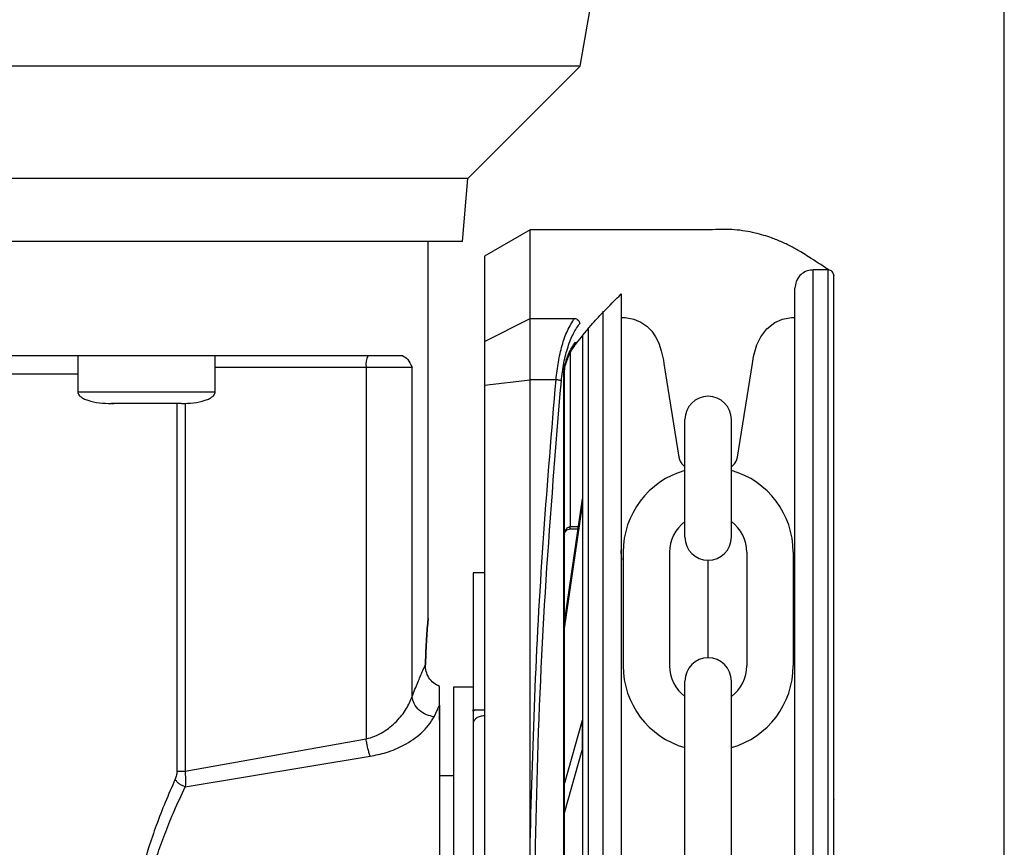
# Model space of a CAD drawing. Header units: inches. Extents: x 170 to 312, y 215 to 248.
# Tile 195 of 256: x 201.408 to 201.567, y 224.117 to 224.25. Entities that reach past the tile are written whole.
import ezdxf

# ---------------------------------------------------------------- set-up
doc = ezdxf.new("R2010")
doc.units = ezdxf.units.IN
doc.header["$LTSCALE"] = 0.25
doc.header["$MEASUREMENT"] = 0
doc.layers.add('MOTOR LH', color=7, linetype='Continuous')

msp = doc.modelspace()

# ---------------------------------------------------------------- linework, layer by layer
at = {"layer": 'MOTOR LH'}
for p, q in [((201.5671826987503, 220.6835661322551), (201.5671826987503, 224.6108812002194)), ((201.4986636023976, 224.2429158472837), (201.5073480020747, 224.2921657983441)), ((201.4805535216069, 224.2248060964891), (201.4986636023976, 224.2429158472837)), ((201.4796653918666, 224.2146558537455), (201.4805535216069, 224.2248060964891)), ((201.4906090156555, 224.2165014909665), (201.4832271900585, 224.2122394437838)), ((201.5199339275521, 224.2165019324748), (201.4906090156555, 224.2165014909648)), ((201.4906092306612, 224.2022204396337), (201.4906090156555, 224.2165014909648)), ((201.4741287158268, 224.1537552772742), (201.4741290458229, 224.2146558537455)), ((201.4832271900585, 224.2122394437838), (201.4832273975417, 224.1984580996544)), ((201.5387205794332, 224.2100430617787), (201.5363214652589, 224.2100430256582)), ((201.5363232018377, 224.094699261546), (201.5363214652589, 224.2100430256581)), ((201.538722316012, 224.0946992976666), (201.5387205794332, 224.2100430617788)), ((201.5023648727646, 224.2033727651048), (201.5023665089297, 224.0946987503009)), ((201.4832273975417, 224.1984580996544), (201.4906092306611, 224.202220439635)), ((201.4906092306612, 224.2022204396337), (201.4977764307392, 224.2022205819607)), ((201.4906093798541, 224.1923110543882), (201.4906092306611, 224.2022204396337)), ((201.5053176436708, 224.20237648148), (201.5056382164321, 224.2023707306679)), ((201.5330752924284, 224.2023707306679), (201.533368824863, 224.2023707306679)), ((201.4999657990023, 224.2006885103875), (201.4999673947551, 224.0946987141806)), ((201.4832273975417, 224.1984580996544), (201.4832275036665, 224.1914093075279)), ((201.4175750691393, 224.1962011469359), (201.4175750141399, 224.190295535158)), ((201.4397206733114, 224.190295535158), (201.4397207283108, 224.1962011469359)), ((201.4970684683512, 224.1966323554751), (201.4970688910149, 224.1685594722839)), ((201.4397207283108, 224.1943558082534), (201.4715265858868, 224.1943558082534)), ((201.4641183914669, 224.1943558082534), (201.4641180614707, 224.1343145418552)), ((201.4715262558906, 224.1411564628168), (201.4715265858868, 224.1943558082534)), ((201.4960724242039, 224.1936342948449), (201.4961457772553, 224.1936343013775)), ((201.4960754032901, 223.9957645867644), (201.4960724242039, 224.1936342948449)), ((201.4961457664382, 224.1943527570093), (201.4962235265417, 224.1947227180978)), ((201.4961457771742, 224.1936343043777), (201.496182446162, 224.1941346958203)), ((201.496148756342, 223.9957645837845), (201.4961457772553, 224.1936342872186)), ((201.4961824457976, 224.1941346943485), (201.4962213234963, 224.1944125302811)), ((201.5122060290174, 224.1949574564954), (201.5146156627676, 224.179810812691)), ((201.5240978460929, 224.179810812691), (201.5265074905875, 224.1949574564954)), ((201.4832275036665, 224.1914093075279), (201.4906093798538, 224.1923110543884)), ((201.4906105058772, 224.1175209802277), (201.4906093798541, 224.1923110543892)), ((201.4947946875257, 224.192311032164), (201.490609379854, 224.1923110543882)), ((201.4832275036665, 224.1914093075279), (201.4832304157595, 223.9979892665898)), ((201.4397206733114, 224.190295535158), (201.4175750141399, 224.190295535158)), ((201.423111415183, 224.1884501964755), (201.4233672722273, 224.1884501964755)), ((201.4246484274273, 224.1884501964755), (201.4245668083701, 224.1884501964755)), ((201.4341842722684, 224.1884501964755), (201.4326472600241, 224.1884501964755)), ((201.4335625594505, 224.1884501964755), (201.4335622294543, 224.1291375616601)), ((201.4348737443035, 224.1885337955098), (201.4348734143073, 224.1291375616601)), ((201.515602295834, 224.1669169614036), (201.515602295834, 224.1858779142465)), ((201.5231112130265, 224.1669169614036), (201.5231112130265, 224.1858779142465)), ((201.5153546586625, 224.1784589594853), (201.515602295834, 224.1782385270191)), ((201.5231112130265, 224.1782385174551), (201.5233588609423, 224.1784589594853)), ((201.4989895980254, 224.1731063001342), (201.4961463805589, 224.1535631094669)), ((201.4989895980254, 224.1731063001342), (201.4989896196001, 224.1716732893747)), ((201.4961464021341, 224.1521300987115), (201.4989896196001, 224.1716732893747)), ((201.4983281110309, 224.1685594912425), (201.4970688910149, 224.1685594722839)), ((201.4970688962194, 224.1682137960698), (201.4970688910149, 224.1685594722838)), ((201.49706889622, 224.1682137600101), (201.4982778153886, 224.1682137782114)), ((201.5056209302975, 224.1644445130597), (201.5056209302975, 224.1461300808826)), ((201.5131298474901, 224.1644445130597), (201.5131298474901, 224.1461300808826)), ((201.5255836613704, 224.1644445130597), (201.5255836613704, 224.1461300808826)), ((201.533092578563, 224.1644445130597), (201.533092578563, 224.1461300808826)), ((201.5193567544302, 224.1474120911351), (201.5193567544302, 224.1631625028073)), ((201.4832279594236, 224.1611380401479), (201.4813824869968, 224.1611380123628)), ((201.4813824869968, 224.1611380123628), (201.4813825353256, 224.1579279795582)), ((201.4832279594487, 224.1611363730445), (201.4813824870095, 224.1611363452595)), ((201.4813824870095, 224.1611363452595), (201.4813828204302, 224.1389906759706)), ((201.4759740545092, 224.1397471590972), (201.4759740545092, 224.1427989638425)), ((201.4813813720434, 224.1426823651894), (201.4782439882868, 224.1426823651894)), ((201.515602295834, 224.1053804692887), (201.515602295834, 224.1436576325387)), ((201.5231112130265, 224.1053804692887), (201.5231112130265, 224.1436576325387)), ((201.4751304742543, 224.1378965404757), (201.4759740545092, 224.1397471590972)), ((201.4759740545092, 224.1373289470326), (201.4759740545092, 224.1391012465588)), ((201.4813812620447, 224.1389912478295), (201.4832268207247, 224.1389912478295)), ((201.4813812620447, 224.1388218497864), (201.4813812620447, 224.1389912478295)), ((201.4817758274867, 224.1389912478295), (201.4813812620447, 224.1388218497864)), ((201.4813828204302, 224.1389906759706), (201.4832282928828, 224.1389907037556)), ((201.4813828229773, 224.1388215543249), (201.481382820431, 224.1389906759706)), ((201.4817772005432, 224.1389906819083), (201.4813828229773, 224.1388215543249)), ((201.4989901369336, 224.1373118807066), (201.4961467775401, 224.1271957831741)), ((201.4989901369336, 224.1373118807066), (201.4989902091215, 224.1325171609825)), ((201.4348734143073, 224.1291375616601), (201.4641180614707, 224.1343145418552)), ((201.4349142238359, 224.1266067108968), (201.4647590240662, 224.1315346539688)), ((201.4961468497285, 224.1224010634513), (201.4989902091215, 224.1325171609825)), ((201.4782439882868, 224.1283798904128), (201.4759740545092, 224.1283798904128))]:
    msp.add_line(p, q, dxfattribs=at)
at = {"layer": 'MOTOR LH', "flags": 128}
for points in [[(201.4350792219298, 224.2429158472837), (201.344575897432, 224.2429158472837), (201.3352781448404, 224.2429162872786), (201.291722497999, 224.2429162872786), (201.2838953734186, 224.2429167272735), (201.251262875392, 224.2429167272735), (201.2462598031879, 224.2429171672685), (201.2288790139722, 224.2429171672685), (201.22822045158, 224.2429176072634), (201.2281380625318, 224.2429176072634)], [(201.4986636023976, 224.2429158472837), (201.4805418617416, 224.2429158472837), (201.4755387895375, 224.2429154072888), (201.4429062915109, 224.2429154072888), (201.4350792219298, 224.2429158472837)], [(201.4805535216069, 224.2248060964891), (201.4776162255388, 224.2248060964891), (201.4753487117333, 224.2248056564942), (201.3979321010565, 224.2248056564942), (201.3894696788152, 224.2248060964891), (201.3206000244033, 224.2248060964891), (201.3125700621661, 224.224806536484), (201.2775216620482, 224.224806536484), (201.2718070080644, 224.2248069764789), (201.2491852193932, 224.2248069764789), (201.2475564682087, 224.2248074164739), (201.2462479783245, 224.2248074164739)], [(201.4796653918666, 224.2146558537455), (201.3460723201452, 224.2146558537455), (201.3375293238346, 224.2146562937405), (201.2909107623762, 224.2146562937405), (201.2843205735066, 224.2146567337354), (201.2551728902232, 224.2146567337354), (201.2523012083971, 224.2146571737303), (201.2471359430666, 224.2146571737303)], [(201.5056382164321, 224.2023707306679), (201.5059359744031, 224.2023630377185), (201.5073498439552, 224.2021113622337), (201.5085019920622, 224.201614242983), (201.5094540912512, 224.2009483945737), (201.5102337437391, 224.2001550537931), (201.5108651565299, 224.1992513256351), (201.5113851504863, 224.1981950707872), (201.5117875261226, 224.1969967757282), (201.5121166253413, 224.1954963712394), (201.5122060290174, 224.1949574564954)], [(201.5265074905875, 224.1949574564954), (201.5267007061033, 224.1960459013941), (201.5272294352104, 224.1979418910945), (201.5278359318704, 224.1992301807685), (201.5288351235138, 224.2005511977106), (201.5301151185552, 224.2015586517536), (201.5313384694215, 224.2021034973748), (201.5327922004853, 224.2023637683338), (201.5330755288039, 224.2023707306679)], [(201.3092261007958, 224.1932492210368), (201.3121606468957, 224.1932492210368), (201.3180764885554, 224.1932487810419), (201.3748156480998, 224.1932487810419), (201.3821387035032, 224.1932483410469), (201.4175750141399, 224.1932483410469)], [(201.4782439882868, 224.1426823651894), (201.4782439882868, 224.1276274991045), (201.4782438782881, 224.1233533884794), (201.4782438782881, 224.1084617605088), (201.4782437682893, 224.1030322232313), (201.4782437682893, 224.0919104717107), (201.4782436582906, 224.0863682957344), (201.4782436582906, 224.0707088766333), (201.4782435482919, 224.0660471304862), (201.4782435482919, 224.0480112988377), (201.4782434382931, 224.0470424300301), (201.4782434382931, 224.0467177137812)]]:
    msp.add_lwpolyline(points, dxfattribs=at)
at = {"layer": 'MOTOR LH'}
for centre, radius, start, end in [((201.4670156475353, 224.1948030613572), 0.002931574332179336, 151.5164735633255, 188.7755513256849), ((201.5193567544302, 224.1858779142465), 0.003754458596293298, 7.016709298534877e-15, 180), ((201.5168767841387, 224.1801689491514), 0.002289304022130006, 188.9999999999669, 228.3263490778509), ((201.5218367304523, 224.1801689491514), 0.00228930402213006, 311.6736509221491, 351.0000000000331), ((201.5193567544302, 224.1644445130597), 0.01373582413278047, 105.8627163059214, 180), ((201.5193567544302, 224.1644445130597), 0.01373582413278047, 7.016709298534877e-15, 74.13728369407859), ((201.5193567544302, 224.1644445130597), 0.006226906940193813, 127.0808355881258, 180), ((201.5193567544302, 224.1644445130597), 0.006226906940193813, 7.016709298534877e-15, 52.91916441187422), ((201.5193567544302, 224.1669169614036), 0.003754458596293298, 180, 7.016709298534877e-15), ((201.5193567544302, 224.1461300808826), 0.01373582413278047, 180, 254.1372836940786), ((201.5193567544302, 224.1461300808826), 0.006226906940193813, 180, 232.9191644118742), ((201.5193567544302, 224.1436576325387), 0.003754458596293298, 7.016709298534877e-15, 180), ((201.5193567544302, 224.1461300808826), 0.01373582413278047, 285.8627163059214, 7.016709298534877e-15), ((201.5193567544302, 224.1461300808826), 0.006226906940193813, 307.0808355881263, 7.016709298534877e-15)]:
    msp.add_arc(centre, radius, start, end, dxfattribs=at)
for points, knots in [([(201.5388406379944, 224.2100365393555), (201.5387913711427, 224.2100686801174), (201.5387421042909, 224.2101008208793), (201.5386928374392, 224.2101329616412), (201.537654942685, 224.2108100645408), (201.5366170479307, 224.2114871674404), (201.5355791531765, 224.21216427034), (201.5352174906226, 224.2124002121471), (201.5343459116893, 224.212968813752), (201.532926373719, 224.2137571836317), (201.5312969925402, 224.2145492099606), (201.5297617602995, 224.2151664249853), (201.5282972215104, 224.2156516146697), (201.5268792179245, 224.2160315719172), (201.5252983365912, 224.216343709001), (201.5236528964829, 224.2165429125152), (201.521887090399, 224.2166125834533), (201.5206622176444, 224.2165795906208), (201.5199750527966, 224.2165064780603), (201.5199339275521, 224.2165019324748)], [-0.2026574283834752, -0.2026574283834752, -0.2026574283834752, -0.2026574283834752, -0.1934736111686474, -0.1934736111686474, -0.1934736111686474, 0, 0, 0, 0.06741739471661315, 0.1624707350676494, 0.2623543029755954, 0.3670685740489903, 0.4432677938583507, 0.5291235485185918, 0.6246357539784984, 0.7298042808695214, 0.8268099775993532, 0.9437281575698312, 0.9511714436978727, 0.9511714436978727, 0.9511714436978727, 0.9511714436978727]), ([(201.5363214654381, 224.2100310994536), (201.5361708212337, 224.2100329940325), (201.5357069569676, 224.2100176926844), (201.5349335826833, 224.2097545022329), (201.5340983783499, 224.2091299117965), (201.5334865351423, 224.2081951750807), (201.5334069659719, 224.2074487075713), (201.5333687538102, 224.2070902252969)], [0.08048410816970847, 0.08048410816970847, 0.08048410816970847, 0.08048410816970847, 0.170358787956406, 0.3583268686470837, 0.5560887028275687, 0.7868168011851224, 1, 1, 1, 1]), ([(201.5396433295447, 224.2091203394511), (201.5396422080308, 224.2091537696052), (201.53963771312, 224.2092877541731), (201.5395694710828, 224.2095237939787), (201.5393865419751, 224.2097871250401), (201.539124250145, 224.2099661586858), (201.5388840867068, 224.2100464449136), (201.5387459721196, 224.2100360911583), (201.5387085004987, 224.2100332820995)], [0, 0, 0, 0, 0.06890365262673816, 0.2761586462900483, 0.4958689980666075, 0.715579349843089, 0.9228343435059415, 1, 1, 1, 1]), ([(201.5396450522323, 224.0946993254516), (201.5396449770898, 224.0996902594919), (201.5396448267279, 224.1096772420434), (201.5396446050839, 224.1243987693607), (201.5396443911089, 224.1386109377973), (201.5396441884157, 224.152073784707), (201.5396440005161, 224.1645540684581), (201.5396438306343, 224.175837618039), (201.5396436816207, 224.1857351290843), (201.5396435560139, 224.1940779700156), (201.5396434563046, 224.2007007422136), (201.5396433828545, 224.2055793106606), (201.5396433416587, 224.2083158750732), (201.5396433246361, 224.2094459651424), (201.5396433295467, 224.2091202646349), (201.5396433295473, 224.2091202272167)], [0, 0, 0, 0, 0.0833060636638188, 0.1666974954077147, 0.2499975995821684, 0.3333024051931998, 0.4166951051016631, 0.4999952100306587, 0.5833002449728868, 0.6666928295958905, 0.7499928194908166, 0.8332978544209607, 0.9166904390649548, 0.999990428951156, 1, 1, 1, 1]), ([(201.5333704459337, 224.0946992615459), (201.5333703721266, 224.0996015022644), (201.5333702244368, 224.1094110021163), (201.5333700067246, 224.1238713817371), (201.5333697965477, 224.1378312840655), (201.5333695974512, 224.1510552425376), (201.5333694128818, 224.1633143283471), (201.5333692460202, 224.1743972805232), (201.5333690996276, 224.1841206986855), (201.5333689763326, 224.1923099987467), (201.5333688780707, 224.1988366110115), (201.5333688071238, 224.2035489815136), (201.5333687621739, 224.2065346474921), (201.5333687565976, 224.2069050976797), (201.5333687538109, 224.2070902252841)], [0, 0, 0, 0, 0.08330446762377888, 0.166694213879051, 0.2499999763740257, 0.3333008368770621, 0.4166943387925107, 0.4999999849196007, 0.5833008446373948, 0.6666942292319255, 0.7499999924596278, 0.8333009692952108, 0.9166943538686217, 1, 1, 1, 1]), ([(201.4975949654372, 224.1975514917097), (201.4985443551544, 224.1987720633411), (201.5001117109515, 224.2007871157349), (201.5017243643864, 224.2025326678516), (201.5023648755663, 224.2031866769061), (201.502386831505, 224.2032090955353), (201.5024087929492, 224.2032314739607), (201.5024307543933, 224.203253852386), (201.5033930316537, 224.204234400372), (201.5043553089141, 224.205214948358), (201.5053175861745, 224.2061954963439)], [0, 0, 0, 0, 0.3080244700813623, 0.5085202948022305, 0.5085202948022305, 0.5085202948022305, 0.5153930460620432, 0.5153930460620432, 0.5153930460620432, 0.8165340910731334, 0.8165340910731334, 0.8165340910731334, 0.8165340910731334]), ([(201.5053175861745, 224.2061954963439), (201.5053175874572, 224.2061102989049), (201.5053175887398, 224.2060251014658), (201.5053175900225, 224.2059399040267), (201.5053176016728, 224.2051660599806), (201.5053176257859, 224.2035644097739), (201.5053176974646, 224.1988034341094), (201.5053177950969, 224.1923186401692), (201.5053179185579, 224.1841183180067), (201.5053180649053, 224.1743978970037), (201.5053182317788, 224.1633141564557), (201.505318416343, 224.1510554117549), (201.5053186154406, 224.1378313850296), (201.5053188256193, 224.123871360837), (201.505319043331, 224.109411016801), (201.5053191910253, 224.0996012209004), (201.5053192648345, 224.094698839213)], [-0.009409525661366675, -0.009409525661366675, -0.009409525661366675, -0.009409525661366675, 0, 0, 0, 0.08546624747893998, 0.1768922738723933, 0.268313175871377, 0.3598353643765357, 0.4512615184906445, 0.5426821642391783, 0.6342044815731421, 0.7256307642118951, 0.8170515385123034, 0.9085726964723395, 1, 1, 1, 1]), ([(201.4947946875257, 224.1923110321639), (201.4949018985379, 224.1932750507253), (201.4951207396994, 224.1952428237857), (201.4957528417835, 224.19793183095), (201.4966264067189, 224.2004196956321), (201.4973798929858, 224.2015996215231), (201.4977764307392, 224.2022205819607)], [0, 0, 0, 0, 0.2282311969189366, 0.4658698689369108, 0.7189029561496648, 0.9999999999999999, 0.9999999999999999, 0.9999999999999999, 0.9999999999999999]), ([(201.4977764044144, 224.2022205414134), (201.4978772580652, 224.202193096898), (201.4980825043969, 224.2021372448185), (201.4983496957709, 224.2019352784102), (201.4985465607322, 224.2016812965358), (201.4986001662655, 224.2014950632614), (201.4986257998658, 224.2014060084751)], [0, 0, 0, 0, 0.2523826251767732, 0.513621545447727, 0.7674189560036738, 1, 1, 1, 1]), ([(201.4956440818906, 224.1921159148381), (201.4957639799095, 224.1931066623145), (201.4960038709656, 224.1950889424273), (201.4966950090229, 224.1976776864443), (201.4975652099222, 224.1998770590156), (201.49827216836, 224.2008962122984), (201.4986257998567, 224.2014060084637)], [0, 0, 0, 0, 0.2496836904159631, 0.4995652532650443, 0.7496748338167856, 1, 1, 1, 1]), ([(201.4962235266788, 224.1947227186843), (201.4964062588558, 224.1953163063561), (201.4968702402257, 224.1968235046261), (201.4975211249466, 224.1977947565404), (201.4979156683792, 224.1983834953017)], [0, 0, 0, 0, 0.3938351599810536, 1, 1, 1, 1]), ([(201.4979156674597, 224.1983834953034), (201.4979246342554, 224.1983243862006), (201.4979424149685, 224.1982071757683), (201.4979153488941, 224.1980339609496), (201.4978649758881, 224.1979337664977), (201.4978396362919, 224.1978833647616)], [0, 0, 0, 0, 0.335804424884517, 0.6658835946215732, 1, 1, 1, 1]), ([(201.4990430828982, 224.1993524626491), (201.499043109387, 224.1975930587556), (201.4990431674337, 224.1937375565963), (201.4990432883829, 224.1857040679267), (201.4990434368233, 224.1758446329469), (201.4990436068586, 224.1645508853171), (201.4990437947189, 224.1520732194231), (201.499043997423, 224.1386096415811), (201.4990442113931, 224.1243977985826), (201.4990444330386, 224.1096761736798), (201.4990445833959, 224.0996895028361), (201.4990446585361, 224.0946987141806)], [0, 0, 0, 0, 0.09501659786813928, 0.2082163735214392, 0.3212904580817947, 0.4343712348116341, 0.5475710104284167, 0.6606452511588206, 0.7737261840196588, 0.886920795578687, 1, 1, 1, 1]), ([(201.4962766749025, 224.1945386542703), (201.4964832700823, 224.1951780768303), (201.4969174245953, 224.1965218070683), (201.4975094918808, 224.1973943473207), (201.4978198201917, 224.1978516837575)], [0, 0, 0, 0, 0.475856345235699, 1, 1, 1, 1]), ([(201.2573670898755, 224.1962024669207), (201.2586252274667, 224.1962022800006), (201.2611415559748, 224.1962019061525), (201.2664182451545, 224.1962020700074), (201.2727211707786, 224.1962019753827), (201.2800916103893, 224.1962021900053), (201.2884120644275, 224.1962014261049), (201.2975965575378, 224.1962016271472), (201.3075371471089, 224.1962015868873), (201.3181200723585, 224.1962015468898), (201.3292233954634, 224.1962017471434), (201.34071920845, 224.196200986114), (201.3524762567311, 224.1962011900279), (201.364358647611, 224.1962011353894), (201.3762300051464, 224.1962011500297), (201.3879540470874, 224.1962011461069), (201.3993956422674, 224.196201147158), (201.4104236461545, 224.1962011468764), (201.4209107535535, 224.1962011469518), (201.4307377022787, 224.1962011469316), (201.4397896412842, 224.1962011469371), (201.447962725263, 224.1962011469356), (201.4551702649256, 224.196201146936), (201.4612983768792, 224.1962011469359), (201.4663901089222, 224.1962011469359), (201.4687761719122, 224.1962011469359), (201.4699692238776, 224.1962011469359)], [0, 0, 0, 0, 0.04166450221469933, 0.08333077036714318, 0.1249996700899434, 0.1666645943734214, 0.2083321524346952, 0.2499994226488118, 0.2916659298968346, 0.3333317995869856, 0.3749983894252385, 0.41666595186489, 0.4583324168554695, 0.4999992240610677, 0.5416660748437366, 0.583332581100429, 0.6249995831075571, 0.666666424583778, 0.7083332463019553, 0.7499985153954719, 0.7916666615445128, 0.8333329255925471, 0.8749985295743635, 0.9166671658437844, 0.9583328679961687, 1, 1, 1, 1]), ([(201.4699692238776, 224.1962011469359), (201.470267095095, 224.1960411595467), (201.4708519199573, 224.1957270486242), (201.4713045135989, 224.1948071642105), (201.4715265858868, 224.1943558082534)], [0, 0, 0, 0, 0.5093340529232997, 1, 1, 1, 1]), ([(201.4960724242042, 224.1936342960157), (201.4960764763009, 224.1937446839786), (201.4960856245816, 224.1939939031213), (201.4961242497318, 224.1942243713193), (201.4961457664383, 224.1943527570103)], [0, 0, 0, 0, 0.4429353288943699, 1, 1, 1, 1]), ([(201.4961824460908, 224.1941346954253), (201.4961965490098, 224.194168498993), (201.4962247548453, 224.1942361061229), (201.4961720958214, 224.1943138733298), (201.4961457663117, 224.1943527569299)], [0, 0, 0, 0, 0.500000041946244, 1, 1, 1, 1]), ([(201.4962213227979, 224.1944125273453), (201.4962492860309, 224.1944591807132), (201.4963052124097, 224.1945524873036), (201.4962507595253, 224.1946659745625), (201.4962235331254, 224.1947227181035)], [0, 0, 0, 0, 0.5000007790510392, 1, 1, 1, 1]), ([(201.490610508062, 224.1175150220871), (201.4908433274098, 224.1258705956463), (201.491309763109, 224.1426103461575), (201.492706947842, 224.1676007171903), (201.4940978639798, 224.1840634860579), (201.4947946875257, 224.1923110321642)], [0, 0, 0, 0, 0.3321382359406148, 0.6654134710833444, 1, 1, 1, 1]), ([(201.4912211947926, 224.0947001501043), (201.491319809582, 224.1056161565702), (201.4915170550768, 224.1274499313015), (201.4929995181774, 224.1600498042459), (201.4947624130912, 224.1814254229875), (201.4956440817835, 224.1921159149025)], [0, 0, 0, 0, 0.3332416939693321, 0.6665371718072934, 1, 1, 1, 1]), ([(201.4956440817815, 224.1921159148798), (201.4956035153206, 224.1921362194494), (201.4955205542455, 224.1921777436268), (201.4953125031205, 224.1922349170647), (201.4950637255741, 224.1922827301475), (201.4948830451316, 224.1923017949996), (201.4947946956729, 224.1923111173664)], [0, 0, 0, 0, 0.2444909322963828, 0.5000000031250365, 0.755509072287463, 1, 1, 1, 1]), ([(201.4175784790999, 224.1903610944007), (201.4175800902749, 224.1902756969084), (201.4175834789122, 224.1900960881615), (201.4177288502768, 224.1898376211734), (201.4180128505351, 224.1895442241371), (201.4185025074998, 224.1892434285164), (201.4201362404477, 224.1885873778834), (201.4217064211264, 224.1885126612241), (201.4230191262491, 224.1884501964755)], [0, 0, 0, 0, 0.0412916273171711, 0.08684490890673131, 0.1406116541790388, 0.2406821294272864, 0.3651937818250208, 1, 1, 1, 1]), ([(201.4342765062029, 224.1884501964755), (201.4355892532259, 224.1885126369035), (201.4371594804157, 224.1885873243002), (201.438793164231, 224.1892434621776), (201.4392829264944, 224.1895441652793), (201.4395666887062, 224.1898375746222), (201.43971233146, 224.1900958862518), (201.4397156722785, 224.190275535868), (201.4397172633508, 224.1903610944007)], [0, 0, 0, 0, 0.6348033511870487, 0.7593126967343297, 0.8593888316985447, 0.9131484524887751, 0.9586367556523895, 1, 1, 1, 1]), ([(201.428647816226, 224.1884501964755), (201.4279102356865, 224.1884501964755), (201.4264349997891, 224.1884501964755), (201.4245747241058, 224.1884501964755), (201.4232731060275, 224.1884501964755), (201.4231037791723, 224.1884501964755), (201.4230191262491, 224.1884501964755)], [0, 0, 0, 0, 0.2500156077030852, 0.5000565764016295, 0.7500593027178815, 1, 1, 1, 1]), ([(201.4342765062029, 224.1884501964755), (201.4341918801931, 224.1884501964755), (201.4340226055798, 224.1884501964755), (201.4327209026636, 224.1884501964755), (201.4308606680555, 224.1884501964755), (201.4293854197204, 224.1884501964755), (201.428647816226, 224.1884501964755)], [0, 0, 0, 0, 0.2499386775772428, 0.4999440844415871, 0.7499790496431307, 1, 1, 1, 1]), ([(201.4961461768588, 224.1672473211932), (201.4961574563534, 224.1674074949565), (201.4961795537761, 224.1677212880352), (201.4963371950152, 224.1680835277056), (201.4965210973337, 224.1683176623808), (201.4966846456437, 224.168451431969), (201.4968701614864, 224.1685419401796), (201.4970032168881, 224.1685536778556), (201.4970688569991, 224.1685594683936)], [0, 0, 0, 0, 0.2718919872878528, 0.5326579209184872, 0.656675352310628, 0.7753569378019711, 0.8891770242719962, 1, 1, 1, 1]), ([(201.4961631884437, 224.1673790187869), (201.4961715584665, 224.1674464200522), (201.4961968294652, 224.1676499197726), (201.4963848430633, 224.167934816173), (201.4967015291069, 224.1681790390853), (201.4969532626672, 224.1682022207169), (201.4970781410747, 224.1682137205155)], [0, 0, 0, 0, 0.1487405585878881, 0.4490815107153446, 0.7267038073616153, 1, 1, 1, 1]), ([(201.5054161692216, 224.1631701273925), (201.5053826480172, 224.1635397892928), (201.5053356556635, 224.1640580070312), (201.5053220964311, 224.1646327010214), (201.5053182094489, 224.1647974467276)], [0, 0, 0, 0, 0.7133331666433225, 1, 1, 1, 1]), ([(201.4736957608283, 224.1463158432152), (201.4737302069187, 224.1473479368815), (201.4737991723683, 224.1494143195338), (201.4739638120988, 224.1518255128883), (201.474094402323, 224.153395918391), (201.4741458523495, 224.1539347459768), (201.4740944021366, 224.1533959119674), (201.4739638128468, 224.1518255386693), (201.4737991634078, 224.1494141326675), (201.4737302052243, 224.1473479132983), (201.4736957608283, 224.1463158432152)], [0, 0, 0, 0, 0.1249630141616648, 0.2501918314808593, 0.375240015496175, 0.4999929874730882, 0.6247459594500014, 0.7497941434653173, 0.8750229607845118, 1, 1, 1, 1]), ([(201.4715262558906, 224.1411564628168), (201.4718514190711, 224.1419537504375), (201.4724841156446, 224.1435050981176), (201.4732157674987, 224.1452152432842), (201.4735389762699, 224.145956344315), (201.4736957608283, 224.1463158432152)], [0, 0, 0, 0, 0.3525121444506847, 0.6859116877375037, 0.9999999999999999, 0.9999999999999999, 0.9999999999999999, 0.9999999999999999]), ([(201.4759740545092, 224.1427989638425), (201.4756360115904, 224.1429660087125), (201.474959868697, 224.1433001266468), (201.4742146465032, 224.1441736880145), (201.4737512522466, 224.1452175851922), (201.473714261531, 224.1459496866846), (201.4736957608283, 224.1463158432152)], [0, 0, 0, 0, 0.2499563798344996, 0.4999549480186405, 0.7499052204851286, 1, 1, 1, 1]), ([(201.4641180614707, 224.1343145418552), (201.4645995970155, 224.1344472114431), (201.4655739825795, 224.1347156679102), (201.4673168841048, 224.1356399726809), (201.469128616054, 224.1371365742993), (201.4707365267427, 224.1391630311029), (201.4712625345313, 224.1404907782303), (201.4715262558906, 224.1411564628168)], [0, 0, 0, 0, 0.1182711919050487, 0.2393213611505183, 0.4883332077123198, 0.7434686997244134, 1, 1, 1, 1]), ([(201.4751304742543, 224.1378965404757), (201.4747019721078, 224.1379756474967), (201.4738143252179, 224.1381395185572), (201.4726483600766, 224.1389113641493), (201.4717951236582, 224.1399661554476), (201.4716137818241, 224.1407689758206), (201.4715262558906, 224.1411564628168)], [0, 0, 0, 0, 0.2413737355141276, 0.5000083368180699, 0.7586754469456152, 1, 1, 1, 1]), ([(201.4759740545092, 224.1397471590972), (201.4759740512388, 224.1384178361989), (201.4759740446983, 224.1357593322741), (201.4759740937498, 224.1299413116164), (201.4759739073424, 224.1230219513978), (201.4759739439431, 224.115097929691), (201.4759739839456, 224.1064765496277), (201.4759737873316, 224.0974581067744), (201.4759738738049, 224.088307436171), (201.4759737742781, 224.0824470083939), (201.4759737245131, 224.0795166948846)], [0, 0, 0, 0, 0.1250053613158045, 0.2499973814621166, 0.3750018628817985, 0.5000021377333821, 0.624998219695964, 0.7500007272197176, 0.874996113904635, 1, 1, 1, 1]), ([(201.4647590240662, 224.1315346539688), (201.4656420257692, 224.131707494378), (201.4676056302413, 224.1320918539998), (201.4704937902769, 224.1333750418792), (201.4735057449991, 224.1354056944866), (201.4745442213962, 224.1369977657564), (201.4751304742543, 224.1378965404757)], [0, 0, 0, 0, 0.1711773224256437, 0.380661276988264, 0.65036365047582, 1, 1, 1, 1]), ([(201.4813812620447, 224.1388218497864), (201.4813812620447, 224.1387028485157), (201.4813812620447, 224.1384499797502), (201.4813812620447, 224.1377410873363), (201.4813812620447, 224.1371382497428), (201.4813812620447, 224.1367081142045)], [0, 0, 0, 0, 0.2029761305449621, 0.4313090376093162, 1, 1, 1, 1]), ([(201.4813828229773, 224.138821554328), (201.481382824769, 224.1387025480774), (201.4813828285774, 224.1384495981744), (201.481382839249, 224.137740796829), (201.481382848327, 224.1371378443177), (201.4813828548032, 224.1367076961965)], [0, 0, 0, 0, 0.2029558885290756, 0.4313863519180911, 1, 1, 1, 1]), ([(201.4832268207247, 224.1380536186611), (201.4829860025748, 224.138033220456), (201.482504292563, 224.1379924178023), (201.48187539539, 224.1376858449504), (201.4816396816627, 224.137377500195), (201.4815218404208, 224.1372233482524)], [0, 0, 0, 0, 0.33329477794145, 0.6666915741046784, 0.9999999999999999, 0.9999999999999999, 0.9999999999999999, 0.9999999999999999]), ([(201.4832283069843, 224.1380533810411), (201.4829874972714, 224.1380328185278), (201.4825058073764, 224.1379916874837), (201.4818768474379, 224.1376850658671), (201.4816412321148, 224.1373770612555), (201.4815234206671, 224.1372230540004)], [0, 0, 0, 0, 0.3332611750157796, 0.6666198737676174, 0.9999999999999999, 0.9999999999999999, 0.9999999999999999, 0.9999999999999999]), ([(201.4813812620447, 224.1367081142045), (201.4813812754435, 224.1337131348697), (201.4813813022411, 224.1277231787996), (201.4813811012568, 224.1172796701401), (201.481381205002, 224.1061914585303), (201.481380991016, 224.0946998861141), (201.4813810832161, 224.083208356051), (201.4813809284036, 224.0721197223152), (201.4813807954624, 224.0616766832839), (201.4813808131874, 224.0556865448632), (201.4813808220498, 224.0526915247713)], [0, 0, 0, 0, 0.124998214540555, 0.2499963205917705, 0.3749989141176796, 0.4999955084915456, 0.6249968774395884, 0.7499994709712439, 0.8750017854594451, 1, 1, 1, 1]), ([(201.4815218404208, 224.1372233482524), (201.4815217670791, 224.1372233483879), (201.4814633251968, 224.1372234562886), (201.4814222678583, 224.1369656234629), (201.4813812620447, 224.1367081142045)], [0, 0, 0, 0, 0.001254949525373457, 1, 1, 1, 1]), ([(201.4815234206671, 224.1372230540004), (201.4815233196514, 224.1372229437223), (201.4813898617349, 224.1370772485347), (201.4813863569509, 224.1368924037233), (201.4813828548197, 224.1367076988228)], [0, 0, 0, 0, 0.0007569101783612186, 1, 1, 1, 1]), ([(201.4647590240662, 224.1315346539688), (201.4646989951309, 224.1317155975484), (201.4645774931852, 224.1320818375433), (201.4644034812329, 224.1327724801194), (201.4642441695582, 224.1335273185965), (201.4641597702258, 224.1340541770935), (201.4641180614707, 224.1343145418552)], [0, 0, 0, 0, 0.2470488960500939, 0.5000408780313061, 0.7529284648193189, 1, 1, 1, 1]), ([(201.4335622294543, 224.1291375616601), (201.4335503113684, 224.1289192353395), (201.4335231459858, 224.1284215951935), (201.4333731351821, 224.1280304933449), (201.4332889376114, 224.127810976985)], [0, 0, 0, 0, 0.4387232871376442, 1, 1, 1, 1]), ([(201.4335622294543, 224.1291375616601), (201.4336357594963, 224.1291375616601), (201.4337827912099, 224.1291375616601), (201.434099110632, 224.1291375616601), (201.4344644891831, 224.1291375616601), (201.4347370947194, 224.1291375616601), (201.4348734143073, 224.1291375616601)], [0, 0, 0, 0, 0.2499901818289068, 0.4998839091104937, 0.7499110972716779, 1, 1, 1, 1]), ([(201.4348734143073, 224.1291375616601), (201.4349060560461, 224.128716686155), (201.4349780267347, 224.1277887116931), (201.4349367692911, 224.1270246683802), (201.4349142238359, 224.1266071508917)], [0, 0, 0, 0, 0.4535421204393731, 1, 1, 1, 1]), ([(201.4332889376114, 224.127810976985), (201.4327474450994, 224.1265851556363), (201.4317025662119, 224.124219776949), (201.4302518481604, 224.1204927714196), (201.4290360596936, 224.1169771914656), (201.4280310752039, 224.1136442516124), (201.4272058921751, 224.1104517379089), (201.4265500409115, 224.1073698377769), (201.4260510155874, 224.1044192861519), (201.4256932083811, 224.1016150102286), (201.4254568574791, 224.0988033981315), (201.4253332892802, 224.0959838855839), (201.4253543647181, 224.094104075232), (201.4253649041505, 224.0931640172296)], [0, 0, 0, 0, 0.1290318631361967, 0.2489834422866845, 0.3596689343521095, 0.4517581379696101, 0.5420012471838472, 0.6309113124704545, 0.7060594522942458, 0.7802100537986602, 0.8536768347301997, 0.926826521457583, 1, 1, 1, 1]), ([(201.4349142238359, 224.1266067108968), (201.4347434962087, 224.1266623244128), (201.4343940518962, 224.1267761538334), (201.4339145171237, 224.1270702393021), (201.4335169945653, 224.1274253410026), (201.4333637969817, 224.1276843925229), (201.4332889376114, 224.127810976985)], [0, 0, 0, 0, 0.2442937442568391, 0.5000190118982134, 0.7556863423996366, 1, 1, 1, 1]), ([(201.4268059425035, 224.0932198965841), (201.4267991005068, 224.0945693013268), (201.4267846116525, 224.097426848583), (201.4271769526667, 224.1019721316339), (201.4278431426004, 224.1061287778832), (201.4286714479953, 224.1097918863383), (201.4295101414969, 224.1128726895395), (201.4305374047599, 224.1160964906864), (201.43174946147, 224.1193998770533), (201.4332293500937, 224.1230043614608), (201.4343097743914, 224.1253143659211), (201.4349142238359, 224.1266067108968)], [0, 0, 0, 0, 0.1082425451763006, 0.2292182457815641, 0.3670312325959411, 0.4518303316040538, 0.5421950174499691, 0.6382021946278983, 0.746058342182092, 0.8579309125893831, 1, 1, 1, 1]), ([(201.5396449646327, 224.100518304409), (201.5396449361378, 224.1024109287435), (201.5396448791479, 224.1061961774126), (201.5396448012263, 224.1113717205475), (201.5396447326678, 224.1159253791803), (201.5396446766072, 224.1196489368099), (201.5396446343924, 224.1224528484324), (201.5396446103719, 224.1240483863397), (201.5396446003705, 224.1247125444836), (201.539644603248, 224.1245215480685), (201.5396446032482, 224.1245215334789)], [0, 0, 0, 0, 0.1428555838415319, 0.2857111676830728, 0.428566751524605, 0.5714223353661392, 0.7142779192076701, 0.8571335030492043, 0.9999890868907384, 1, 1, 1, 1]), ([(201.4905725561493, 224.0946974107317), (201.4905726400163, 224.0953125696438), (201.4905730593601, 224.0983884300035), (201.4905804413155, 224.1037307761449), (201.4906010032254, 224.1107235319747), (201.4906073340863, 224.1152530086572), (201.4906104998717, 224.117518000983)], [0, 0, 0, 0, 0.08083862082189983, 0.4042017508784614, 0.7020674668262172, 0.9999999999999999, 0.9999999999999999, 0.9999999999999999, 0.9999999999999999])]:
    msp.add_open_spline(points, degree=3, knots=knots, dxfattribs=at)

doc.saveas('drawing.dxf')
